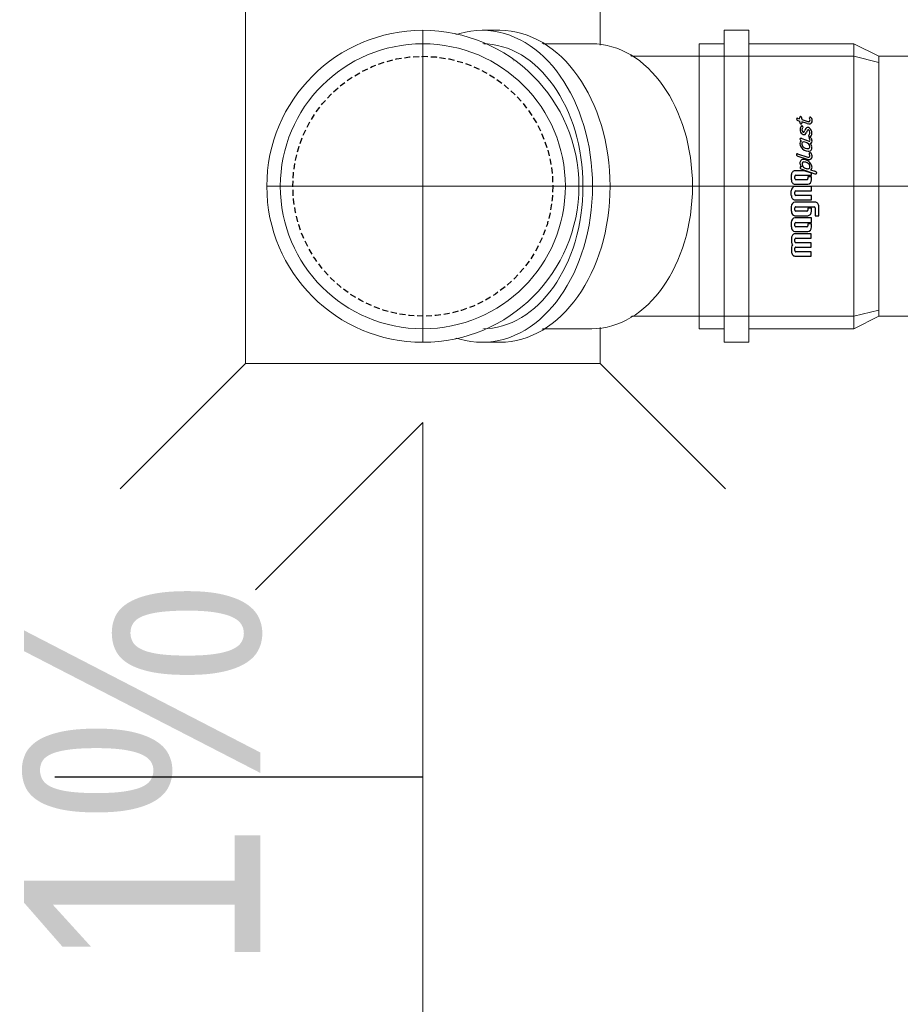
# Model space of a CAD drawing. Header units: centimetres. Extents: x 1912 to 37354, y 4932 to 6633.
# Tile 132 of 236: x 25205 to 25242, y 6093 to 6134. Entities that reach past the tile are written whole.
import ezdxf
from ezdxf.enums import TextEntityAlignment as Align
from ezdxf.lldxf.tags import DXFTag

# ---------------------------------------------------------------- set-up
doc = ezdxf.new("R2010")
doc.units = ezdxf.units.CM
doc.linetypes.add('HIDDEN', pattern=[0.375, 0.25, -0.125])
for name, color, linetype, lineweight in [('2DH_PRO_Magnaplast-SDB', 34, 'Continuous', 15), ('CP_AXISKA', 7, 'DASHDOT', 15), ('CP_DETAL', 33, 'Continuous', 9), ('IS_Opis', 250, 'Continuous', 9)]:
    doc.layers.add(name, color=color, linetype=linetype, lineweight=lineweight)
for name, color, linetype in [('3DCPCOLOR124', 152, 'Continuous'), ('3DCPCOLOR242', 242, 'Continuous'), ('cp_hidde', 203, 'HIDDEN'), ('CP_WIPEOUT', 255, 'Continuous')]:
    doc.layers.add(name, color=color, linetype=linetype)
doc.styles.add('CP_ATTR', font='arial.ttf')
tags = doc.linetypes.add('DASHDOT', pattern=[25.4, 12.7, -6.35, 0, -6.35]).pattern_tags.tags
tags[10:11] = [DXFTag(74, 4), DXFTag(75, 0), DXFTag(340, '0'), DXFTag(46, 1.0), DXFTag(50, 0.0), DXFTag(44, 0.0), DXFTag(45, 0.0)]
tags[8:9] = [DXFTag(74, 4), DXFTag(75, 0), DXFTag(340, '0'), DXFTag(46, 1.0), DXFTag(50, 0.0), DXFTag(44, 0.0), DXFTag(45, 0.0)]
tags[6:7] = [DXFTag(74, 4), DXFTag(75, 0), DXFTag(340, '0'), DXFTag(46, 1.0), DXFTag(50, 0.0), DXFTag(44, 0.0), DXFTag(45, 0.0)]
tags[4:5] = [DXFTag(74, 4), DXFTag(75, 0), DXFTag(340, '0'), DXFTag(46, 1.0), DXFTag(50, 0.0), DXFTag(44, 0.0), DXFTag(45, 0.0)]

# ---------------------------------------------------------------- blocks, each defined once
blk = doc.blocks.new('A$C0B3E5DB6')
for p, q in [((-12.803, 5.303), (-7.5, 0)), ((12.803, 5.303), (7.5, 0)), ((-12.803, -20.303), (-7.5, -15)), ((12.803, -20.303), (7.5, -15))]:
    blk.add_line(p, q)
blk.add_lwpolyline([(7.5, -15), (-7.5, -15), (-7.5, 0), (7.5, 0)], close=True)
blk = doc.blocks.new('pdmgn014_okr01')
blk.add_circle((0, 0), 28.6)
blk = doc.blocks.new('pdmgn014_okr02')
blk.add_circle((0, 0), 25)
blk = doc.blocks.new('pdmgn014_wip_cir01')
blk.add_wipeout([(1, 0), (0.9659, 0.2588), (0.866, 0.5), (0.7071, 0.7071), (0.5, 0.866), (0.2588, 0.9659), (0, 1), (-0.2588, 0.9659), (-0.5, 0.866), (-0.7071, 0.7071), (-0.866, 0.5), (-0.9659, 0.2588), (-1, 0), (-0.9659, -0.2588), (-0.866, -0.5), (-0.7071, -0.7071), (-0.5, -0.866), (-0.2588, -0.9659), (0, -1), (0.2588, -0.9659), (0.5, -0.866), (0.7071, -0.7071), (0.866, -0.5), (0.9659, -0.2588)])
blk = doc.blocks.new('pdmgn014_okr02a')
blk.add_arc((25, 0), 25, 90, 270)
blk = doc.blocks.new('pdmgn014_okr01a')
blk.add_arc((28.6, 0), 28.6, 90, 270)
blk = doc.blocks.new('pdmgn014_okr01b')
blk.add_arc((25, 0), 25, 90, 270)
blk = doc.blocks.new('pdmgn014_wip_cir01a')
blk.add_wipeout([(20, 0), (19.32, 5.18), (17.32, 10), (14.14, 14.14), (10, 17.32), (5.18, 19.32), (0, 20), (-5.18, 19.32), (-10, 17.32), (-14.14, 14.14), (-17.32, 10), (-19.32, 5.18), (-20, 0), (-19.32, -5.18), (-17.32, -10), (-14.14, -14.14), (-10, -17.32), (-5.18, -19.32), (0, -20), (5.18, -19.32), (10, -17.32), (14.14, -14.14), (17.32, -10), (19.32, -5.18)])
blk = doc.blocks.new('pdmgn014_wip_cir01b')
blk.add_wipeout([(20, 0), (19.32, 5.18), (17.32, 10), (14.14, 14.14), (10, 17.32), (5.18, 19.32), (0, 20), (-5.18, 19.32), (-10, 17.32), (-14.14, 14.14), (-17.32, 10), (-19.32, 5.18), (-20, 0), (-19.32, -5.18), (-17.32, -10), (-14.14, -14.14), (-10, -17.32), (-5.18, -19.32), (0, -20), (5.18, -19.32), (10, -17.32), (14.14, -14.14), (17.32, -10), (19.32, -5.18)])
blk = doc.blocks.new('pdmgn014_wip_rec01')
blk.add_wipeout([(0, -25), (84.39, -25), (84.39, 25), (0, 25)]).dxf.layer = 'CP_WIPEOUT'
blk = doc.blocks.new('pdmgn014_wip_cir02')
blk.add_wipeout([(1, 0), (0.9659, 0.2588), (0.866, 0.5), (0.7071, 0.7071), (0.5, 0.866), (0.2588, 0.9659), (0, 1), (-0.2588, 0.9659), (-0.5, 0.866), (-0.7071, 0.7071), (-0.866, 0.5), (-0.9659, 0.2588), (-1, 0), (-0.9659, -0.2588), (-0.866, -0.5), (-0.7071, -0.7071), (-0.5, -0.866), (-0.2588, -0.9659), (0, -1), (0.2588, -0.9659), (0.5, -0.866), (0.7071, -0.7071), (0.866, -0.5), (0.9659, -0.2588)])
blk = doc.blocks.new('Pd_mgphtp_0333_fof7kh8')
for p, q in [((1.06, 5.5), (0, 5.235)), ((1.06, 5.5), (7.6, 5.5)), ((12.151, 5.5), (7.6, 5.5)), ((0, -5.235), (0, 5.235)), ((1.06, -5.5), (0, -5.235)), ((7.6, -5.5), (1.06, -5.5)), ((7.6, -5.5), (12.151, -5.5))]:
    blk.add_line(p, q)
at = {"layer": 'CP_DETAL'}
blk.add_line((1.06, 5.5), (1.06, -5.5), dxfattribs=at)
at = {"linetype": 'ByBlock', "style": 'CP_ATTR', "flags": 9}
for tag, p in [('ORDER-NO', (-0.002, 0)), ('PRODUCT-TYPE', (-0.002, 0)), ('ARTICLE', (-0.002, 0)), ('GROUP', (-0.002, 0)), ('NUMBER', (-0.002, 0)), ('NAME', (-0.002, 0)), ('DN', (-0.001, 0)), ('WEIGHT', (-0.001, 0)), ('MATERIAL', (-0.001, 0)), ('DIMS', (-0.001, 0)), ('OTHER', (-0.001, 0)), ('CHARACTER', (-0.001, 0)), ('PRODUCER', (-0.001, 0))]:
    blk.add_attdef(tag, text='', height=0.00005, dxfattribs=at).set_placement(p, align=Align.MIDDLE_LEFT)
at = {"layer": 'CP_WIPEOUT', "xscale": 0.21319269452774, "yscale": 0.3015}
blk.add_blockref('pdmgn014_wip_cir01a', (12.151, 0), dxfattribs=at)
for p, q in [((12.151, 6.03), (16.04, 6.03)), ((12.151, -6.03), (16.04, -6.03))]:
    blk.add_line(p, q)
at = {"xscale": 0.1705541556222, "yscale": 0.2412}
blk.add_blockref('pdmgn014_okr01b', (7.887, 0), dxfattribs=at)
at = {"layer": 'CP_WIPEOUT', "xscale": 4.66690475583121, "yscale": 6.59999999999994, "zscale": 20}
blk.add_blockref('pdmgn014_wip_cir01', (16.04, 0), dxfattribs=at)
for p, q in [((16.782, 6.6), (16.04, 6.6)), ((16.782, -6.6), (16.04, -6.6))]:
    blk.add_line(p, q)
at = {"yscale": 0.23076923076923}
for name, p, xscale in [('pdmgn014_okr01a', (11.373, 0), 0.16317848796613), ('pdmgn014_okr01', (16.782, 0), 0.16317848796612)]:
    blk.add_blockref(name, p, dxfattribs=dict(at, xscale=xscale))
at = {"layer": 'CP_WIPEOUT', "xscale": 0.21319269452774, "yscale": 0.3015}
blk.add_blockref('pdmgn014_wip_cir01b', (17.525, 0), dxfattribs=at)
at = {"layer": 'CP_WIPEOUT', "xscale": 0.008798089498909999, "yscale": 0.2412}
blk.add_blockref('pdmgn014_wip_rec01', (16.782, 0), dxfattribs=at)
for p, q in [((17.525, 6.03), (16.782, 6.03)), ((19.292, 5.5), (17.525, 5.5)), ((17.525, -5.5), (19.292, -5.5)), ((17.525, -6.03), (16.782, -6.03))]:
    blk.add_line(p, q)
for name, p, xscale, yscale in [('pdmgn014_okr02a', (12.518, 0), 0.1705541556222, 0.2412), ('pdmgn014_okr02', (17.525, 0), 0.1705541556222, 0.2412), ('pdmgn014_okr01b', (13.636, 0), 0.15556349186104, 0.22)]:
    blk.add_blockref(name, p, dxfattribs=dict(xscale=xscale, yscale=yscale))
at = {"layer": 'CP_WIPEOUT', "xscale": 6.59999999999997, "yscale": 6.59999999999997, "zscale": 20}
blk.add_blockref('pdmgn014_wip_cir02', (19.292, 0), dxfattribs=at)
for radius in [6.6, 6.03]:
    blk.add_circle((19.292, 0), radius)
at = {"layer": 'CP_AXISKA'}
for p, q in [((19.292, 6.6), (19.292, -6.6)), ((25.892, 0), (0, 0))]:
    blk.add_line(p, q, dxfattribs=at)
at = {"layer": 'cp_hidde'}
blk.add_circle((19.292, 0), 5.5, dxfattribs=at)
blk = doc.blocks.new('2dmgn001_logo01')
at = {"layer": '3DCPCOLOR124'}
for p, q in [((1.86, 16.54), (-2.9, 16.54)), ((-2.9, 16.54), (-2.9, 15.53)), ((-2.9, 15.53), (1.6, 15.53)), ((1.6, 14.41), (-2.9, 14.41)), ((-2.9, 14.41), (-2.9, 13.39)), ((1.89, 15.24), (1.89, 14.7)), ((2.9, 14.44), (2.9, 15.5)), ((-2.9, 13.39), (1.6, 13.39)), ((1.6, 12.27), (-2.9, 12.27)), ((-2.9, 12.27), (-2.9, 11.26)), ((1.89, 13.1), (1.89, 12.56)), ((2.9, 12.3), (2.9, 13.36)), ((-2.93, 9.64), (-2.93, 8.94)), ((-2.9, 11.26), (1.86, 11.26)), ((1.86, 10.71), (-1.86, 10.71)), ((-1.86, 8.94), (-1.86, 9.39)), ((-1.61, 9.64), (1.6, 9.64)), ((1.86, 9.37), (1.86, 8.84)), ((2.93, 8.57), (2.93, 9.65)), ((-2.93, 8.94), (-1.86, 8.94)), ((1.6, 8.57), (-2.93, 8.57)), ((-2.93, 8.57), (-2.93, 7.5)), ((-2.93, 7.5), (1.86, 7.5)), ((-4.01, 6.97), (-5.07, 6.97)), ((-5.07, 6.97), (-5.07, 4.84)), ((-4.01, 5.1), (-4.01, 6.97)), ((1.6, 4.84), (-3.74, 4.84)), ((-2.93, 5.9), (-2.93, 5.2)), ((-2.93, 5.2), (-1.86, 5.2)), ((1.86, 6.97), (-1.86, 6.97)), ((-1.86, 5.2), (-1.86, 5.64)), ((-1.61, 5.9), (1.6, 5.9)), ((1.86, 5.64), (1.86, 5.1)), ((2.93, 4.84), (2.93, 5.9)), ((-4.01, 3.77), (1.86, 3.77)), ((1.86, 3.23), (-2.93, 3.23)), ((-2.93, 3.23), (-2.93, 2.16)), ((-2.93, 2.16), (1.6, 2.16)), ((1.6, 1.1), (-2.93, 1.1)), ((-2.93, 1.1), (-2.93, 0.03)), ((-2.93, 0.03), (1.86, 0.03)), ((1.86, 1.9), (1.86, 1.36)), ((2.93, 2.17), (2.93, 1.1)), ((-2.93, -1.56), (-2.93, -2.26)), ((-2.93, -2.26), (-1.86, -2.26)), ((1.86, -0.49), (-1.86, -0.49)), ((-1.86, -2.26), (-1.86, -1.82)), ((-1.61, -1.56), (1.6, -1.56)), ((1.86, -1.82), (1.86, -2.36)), ((2.93, -2.63), (2.93, -1.56)), ((1.6, -2.62), (-2.93, -2.62)), ((-2.93, -2.62), (-2.93, -3.11)), ((-2.93, -3.11), (-0.81, -3.69)), ((-0.81, -3.69), (1.86, -3.69))]:
    blk.add_line(p, q, dxfattribs=at)
for centre, radius, start, end in [((1.86, 15.5), 1.04, 359.8403, 90), ((1.6, 15.24), 0.293, 359.5038, 90), ((1.6, 14.7), 0.291, 269.5684, 360), ((2.3, 14.44), 0.598, 296.5604, 0), ((1.6, 13.1), 0.293, 359.5231, 90), ((1.6, 12.56), 0.293, 270, 359.9989), ((1.86, 12.3), 1.04, 270, 0.0193), ((2.29, 13.36), 0.608, 359.9807, 62.8223), ((-1.86, 9.64), 1.07, 90, 180), ((-1.61, 9.39), 0.246, 90, 184.1233), ((1.6, 9.37), 0.264, 0, 90), ((1.86, 9.64), 1.06, 0.4214, 90), ((1.6, 8.84), 0.264, 270, 359.9349), ((1.86, 8.57), 1.07, 270.2822, 0), ((-4.01, 4.83), 1.06, 179.7393, 270), ((-3.74, 5.1), 0.264, 180, 269.9023), ((-1.86, 5.9), 1.07, 90, 180), ((-1.61, 5.65), 0.246, 90, 184.0475), ((1.6, 5.64), 0.264, 360, 90), ((1.6, 5.1), 0.264, 270, 0.0108), ((1.86, 5.91), 1.06, 360, 90), ((1.86, 4.84), 1.07, 270.2634, 0), ((1.86, 2.17), 1.06, 359.5786, 90), ((1.6, 1.9), 0.264, 0.076, 90), ((1.6, 1.36), 0.264, 270, 359.924), ((1.86, 1.1), 1.07, 270.2875, 359.9985), ((-1.86, -1.56), 1.07, 90, 180), ((-1.61, -1.81), 0.246, 90, 184.1125), ((1.6, -1.82), 0.264, 360, 90.0217), ((1.86, -1.55), 1.06, 359.5786, 90), ((1.6, -2.36), 0.264, 270, 359.9023), ((1.87, -2.63), 1.06, 269.7048, 359.9999)]:
    blk.add_arc(centre, radius, start, end, dxfattribs=at)
at = {"layer": '3DCPCOLOR242'}
for p, q in [((-2.7, -3.9), (-3.95, -3.55)), ((0.12, -4.12), (-3.94, -2.98)), ((1.09, -7.71), (-1.93, -6.91)), ((1.06, -7.17), (-1.65, -6.4)), ((1.09, -7.71), (1.26, -7.74)), ((-0.13, -11.32), (-2.25, -10.71)), ((-0.17, -15.85), (-1.87, -15.4)), ((-1.72, -14.87), (-0.14, -15.31)), ((-0.17, -16), (-0.17, -15.85)), ((0.51, -16.04), (0.49, -16.34)), ((1.2, -16.2), (0.51, -16.04))]:
    blk.add_line(p, q, dxfattribs=at)
for centre, radius, start, end in [((-4.29, -3.13), 0.174, 139.4748, 200.5636), ((-4.01, -3.02), 0.481, 201.3248, 240.9013), ((-4.22, -3.22), 0.283, 75.9119, 135.9983), ((-3.49, -1.93), 1.69, 243.7383, 254.2465), ((-4.21, -3.92), 0.981, 73.8123, 86.5171), ((-2.11, -4.55), 0.997, 166.5679, 210.0987), ((-2.46, -4.5), 0.644, 111.1152, 163.4814), ((-1.97, -4.71), 0.539, 116.6161, 177.0208), ((-1.91, -4.94), 0.776, 84.807, 112.5283), ((-2.08, -7.15), 2.99, 66.1532, 85.5553), ((-1.93, -6.26), 2.13, 46.5165, 60.5203), ((0.25, -3.84), 0.817, 249.4862, 262.6491), ((-1.3, -5.9), 1.81, 22.396, 45.5071), ((-0.07, -4.64), 0.557, 50.0147, 70.9143), ((0.18, -4.34), 0.318, 263.6249, 288.2785), ((0.24, -4.49), 0.156, 287.1813, 350.1927), ((0.11, -4.44), 0.288, 10.0108, 50.8567), ((0.03, -4.45), 0.37, 349.838, 10.0295), ((-2.22, -7.14), 0.892, 155.0132, 214.6021), ((-2.3, -7.13), 0.818, 103.0323, 153.3127), ((-0.64, -3.63), 2.73, 211.3213, 275.0445), ((-1.71, -4.6), 0.806, 185.9288, 229.5909), ((-2.2, -8.11), 1.79, 72.2958, 99.0736), ((-2.06, -7.22), 0.393, 146.9616, 189.5199), ((-2.11, -7.23), 0.357, 74.3202, 141.4853), ((-0.79, -3.63), 2.14, 227.7681, 264.971), ((-2.29, -8.04), 1.19, 72.2691, 76.7646), ((-0.84, -4.43), 1.34, 263.8725, 286.5282), ((-1.14, -5.4), 0.961, 11.1112, 45.4314), ((-0.64, -5.29), 0.455, 294.1682, 9.8383), ((-0.42, -5.51), 0.842, 271.3477, 20.708), ((-2.28, -9.16), 0.816, 114.0643, 202.8694), ((-2.3, -7.28), 0.748, 209.4433, 244.7552), ((-2.57, -7.31), 0.65, 265.6622, 285.525), ((-2.04, -10.21), 1.88, 87.1606, 107.9858), ((-1.86, -7.12), 0.609, 195.1451, 225.7671), ((-1.97, -9.4), 0.472, 98.7899, 190.5825), ((-2.49, -7.69), 0.265, 290.2377, 337.5291), ((-2.41, -7.7), 0.183, 21.5725, 49.116), ((-2.48, -7.7), 0.249, 338.4303, 15.9164), ((-1.79, -10.93), 2.01, 44.3614, 97.334), ((-2.01, -11.05), 2.72, 40.2365, 88.5461), ((-0.88, -10.16), 1.29, 351.8443, 42.4547), ((0.61, -8.43), 1.34, 58.7801, 70.7325), ((1.27, -7.61), 0.133, 265.1659, 303.5871), ((1.16, -7.55), 0.301, 17.9179, 59.9943), ((1.12, -7.48), 0.33, 314.2018, 5.594), ((-2.38, -10.79), 0.727, 106.1924, 195.3195), ((-2.23, -10.75), 0.883, 195.3773, 250.0682), ((-1.65, -8.93), 1.49, 201.6704, 231.3076), ((-2.52, -11.96), 0.293, 73.8428, 119.965), ((-2.32, -10.91), 0.21, 72.1488, 182.4676), ((-2.16, -10.9), 0.37, 183.0166, 240.6152), ((-2.48, -11.38), 0.207, 256.8723, 333.1047), ((-1.48, -9.29), 0.981, 191.9389, 227.9356), ((-2.44, -11.35), 0.167, 6.0969, 51.2591), ((-2.71, -11.34), 0.433, 342.5093, 1.3278), ((-0.61, -7.95), 2.56, 233.5529, 269.0169), ((-0.6, -10.03), 0.492, 264.1111, 2.3117), ((-0.86, -10.08), 0.755, 5.4784, 47.2661), ((0.14, -10.31), 1.05, 255.0292, 275.2543), ((-0.28, -10.17), 0.698, 293.2831, 345.067), ((-0.04, -11.26), 0.454, 64.2567, 85.1843), ((0.03, -11.23), 0.401, 23.6929, 71.5015), ((0.23, -11.16), 0.197, 270.9468, 310.5631), ((0.17, -11.16), 0.243, 323.0875, 22.1003), ((-1.76, -12.65), 1.31, 133.9918, 256.4618), ((-1.88, -12.75), 0.636, 127.3644, 245.5528), ((-2.55, -12.12), 0.449, 8.7244, 76.0552), ((-2.69, -11.74), 0.662, 310.1939, 332.4304), ((-2.01, -13.14), 0.234, 234.8638, 292.3727), ((-1.83, -13.25), 0.719, 250.748, 317.7481), ((-2.25, -12.71), 0.729, 297.3533, 322.4271), ((-3.16, -12.05), 1.85, 323.4917, 337.6276), ((-0.6, -13.09), 0.918, 120.9833, 158.9397), ((-4.61, -11.44), 4.03, 325.4422, 333.8801), ((-0.8, -13.04), 0.784, 70.6597, 109.7335), ((0.29, -13.88), 1.45, 136.2371, 152.793), ((-0.64, -13.09), 0.24, 82.5025, 118.5044), ((-0.72, -13.4), 0.557, 329.5041, 78.2517), ((-0.86, -13.48), 1.23, 313.6171, 74.8695), ((-0.3, -14.06), 0.179, 156.2477, 208.0662), ((1.11, -14.88), 1.81, 138.3177, 150.3499), ((-2.35, -15.59), 0.816, 103.1873, 179.7099), ((-2.2, -15.57), 0.973, 181.2014, 240.279), ((-2.59, -16.12), 0.301, 251.9271, 357.0444), ((-2.3, -16.77), 1.99, 73.1785, 97.0679), ((-2.18, -15.68), 0.348, 90.0735, 226.6774), ((-2.56, -16.17), 0.279, 6.2924, 59.4251), ((-2.75, -18.5), 3.22, 74.17, 79.8915), ((0, -13.86), 0.536, 211.3544, 244.0918), ((-0.1, -14.13), 0.258, 239.0032, 288.6059), ((0.48, -16.03), 0.659, 177.1591, 197.9713), ((-21.33, -14.03), 21.22, 356.5514, 357.4519), ((0.25, -16.17), 0.401, 190.3294, 250.4785), ((0.08, -14.98), 0.202, 99.2605, 177.5229), ((0.04, -15.4), 0.621, 76.0627, 90.1224), ((0.15, -15.09), 0.29, 45.8106, 81.4207), ((-0.18, -15.28), 0.664, 5.0301, 36.7596), ((0.31, -16.35), 0.182, 308.0482, 0.8125), ((9.69, -14.96), 9.21, 181.6129, 183.265), ((-1.77, -25.84), 10.6, 74.8748, 77.6862), ((0.73, -16.51), 0.942, 56.6561, 73.6716), ((1.21, -16.07), 0.134, 265.2447, 321.7201), ((1.09, -15.98), 0.3, 13.2728, 58.0446), ((0.98, -15.93), 0.408, 326.7373, 2.2392), ((0.21, -16.16), 0.393, 256.6965, 303.221)]:
    blk.add_arc(centre, radius, start, end, dxfattribs=at)
blk = doc.blocks.new('2d_mgphtp_0290_z51wd7u')
for p, q in [((29.726, 6.6), (29.726, -6.6)), ((29.726, 6.6), (30.776, 6.6)), ((30.776, 6.6), (30.776, -6.6)), ((25.286, 6.03), (24.226, 5.5)), ((25.286, 6.03), (29.726, 6.03)), ((30.776, 6.03), (31.826, 6.03)), ((31.826, -6.03), (31.826, 6.03)), ((0, 5.235), (1.06, 5.5)), ((1.06, 5.5), (24.226, 5.5)), ((0, 5.235), (0, -5.235)), ((0, -5.235), (1.06, -5.5)), ((1.06, -5.5), (24.226, -5.5)), ((25.286, -6.03), (24.226, -5.5)), ((25.286, -6.03), (29.726, -6.03)), ((30.776, -6.03), (31.826, -6.03)), ((29.726, -6.6), (30.776, -6.6))]:
    blk.add_line(p, q)
at = {"layer": 'CP_AXISKA'}
blk.add_line((0, 0), (31.826, 0), dxfattribs=at)
at = {"layer": 'CP_DETAL'}
for p, q in [((25.286, 6.03), (25.286, -6.03)), ((1.06, 5.5), (1.06, -5.5)), ((24.226, 5.5), (24.226, -5.5)), ((24.226, -5.5), (24.226, 5.5))]:
    blk.add_line(p, q, dxfattribs=at)
at = {"xscale": 0.14509803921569, "yscale": 0.17837837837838}
blk.add_blockref('2dmgn001_logo01', (27.506, 0), dxfattribs=at)
at = {"linetype": 'ByBlock', "style": 'CP_ATTR', "flags": 9}
for tag, p in [('ORDER-NO', (-0.002, 0)), ('PRODUCT-TYPE', (-0.002, 0)), ('ARTICLE', (-0.002, 0)), ('GROUP', (-0.002, 0)), ('NUMBER', (-0.002, 0)), ('NAME', (-0.002, 0)), ('DN', (-0.001, 0)), ('WEIGHT', (-0.001, 0)), ('MATERIAL', (-0.001, 0)), ('DIMS', (-0.001, 0)), ('OTHER', (-0.001, 0)), ('CHARACTER', (-0.001, 0)), ('PRODUCER', (-0.001, 0))]:
    blk.add_attdef(tag, text='', height=0.00005, dxfattribs=at).set_placement(p, align=Align.MIDDLE_LEFT)

msp = doc.modelspace()

# ---------------------------------------------------------------- linework, layer by layer
at = {"layer": 'Defpoints', "ltscale": 2}
msp.add_line((25222.028, 6102.206), (25206.461, 6102.206), dxfattribs=at)
at = {"layer": 'IS_Opis', "ltscale": 2}
for q in [(25214.957, 6110.135), (25222.028, 6087.206)]:
    msp.add_line((25222.028, 6117.206), q, dxfattribs=at)

# ---------------------------------------------------------------- block references
at = {"layer": 'IS_Opis', "linetype": 'ByBlock', "lineweight": 40}
msp.add_blockref('A$C0B3E5DB6', (25222.028, 6134.705), dxfattribs=at)

# ---------------------------------------------------------------- texts
at = {"layer": 'IS_Opis', "ltscale": 2, "insert": (25205.153, 6117.206), "char_height": 10, "attachment_point": 3, "rotation": 90}
msp.add_mtext_dynamic_manual_height_columns('\\pxqc;{\\fArial Narrow|b0|i0|c238|p34;1%}', width=30, gutter_width=12.5, heights=[0], dxfattribs=at)

# ---------------------------------------------------------------- next in the draw order: block references
at = {"layer": '2DH_PRO_Magnaplast-SDB', "rotation": 180}
msp.add_blockref('Pd_mgphtp_0333_fof7kh8', (25241.321, 6127.205), dxfattribs=at)

# ---------------------------------------------------------------- next in the draw order: block references
msp.add_blockref('2d_mgphtp_0290_z51wd7u', (25265.547, 6127.205), dxfattribs=at)

doc.saveas('drawing.dxf')
